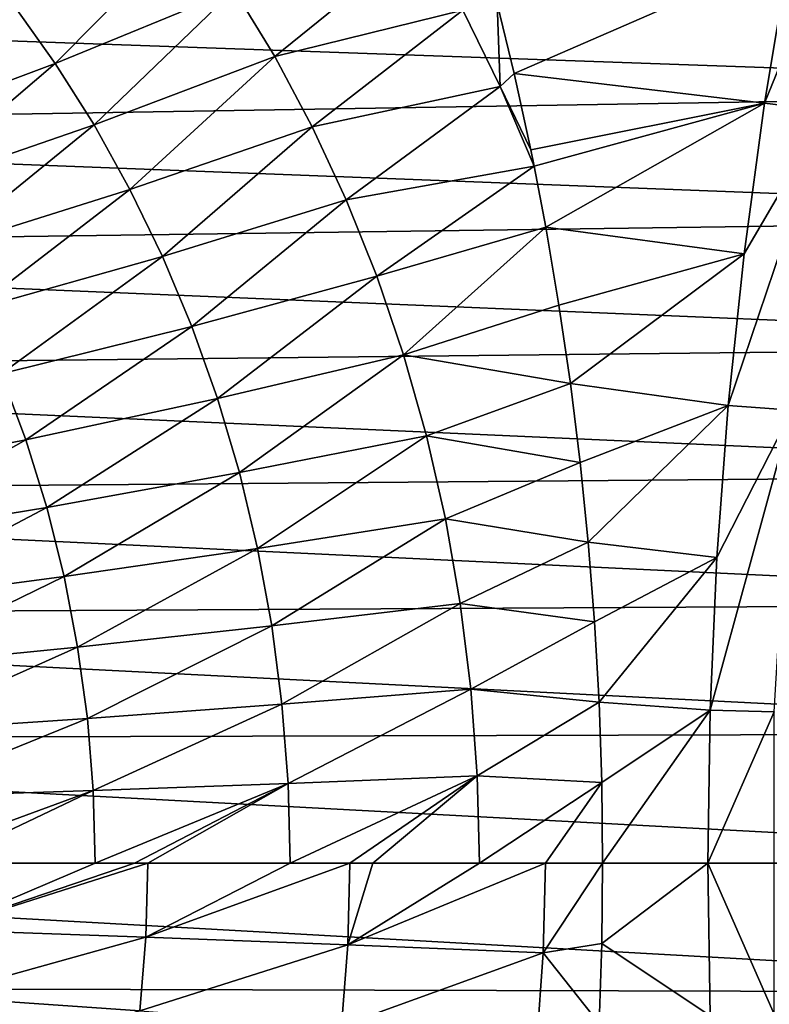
# Model space of a CAD drawing. Header units: metres. Extents: x -13 to 104, y -17 to 17.
# Tile 198 of 235: x 79.43 to 82.07, y -0.5 to 2.97. Entities that reach past the tile are written whole.
import ezdxf

# ---------------------------------------------------------------- set-up
doc = ezdxf.new("R2010")
doc.units = ezdxf.units.M
doc.layers.add('solid_508351', color=7, linetype='CONTINUOUS')

msp = doc.modelspace()

# ---------------------------------------------------------------- linework, layer by layer
at = {"layer": 'solid_508351'}
for points in [[(82.468994, 3.693727, 5.757688), (82.144279, 3.207254, 5.712948), (82.05661, 2.679214, 5.774331)], [(82.280289, 2.652354, 5.88982), (82.468994, 3.693727, 5.757688), (82.05661, 2.679214, 5.774331)], [(79.408417, 3.02597, 4.200063), (79.555359, 2.819485, 4.334504), (80.033104, 3.302094, 4.428873)], [(79.555359, 2.819485, 4.334504), (80.186516, 3.078651, 4.57881), (80.033104, 3.302094, 4.428873)], [(80.849777, 3.263972, 4.916176), (80.186516, 3.078651, 4.57881), (80.329506, 2.8431, 4.71981)], [(80.993073, 3.007261, 5.067076), (80.849777, 3.263972, 4.916176), (80.329506, 2.8431, 4.71981)], [(82.144279, 3.207254, 5.712948), (81.113869, 3.030156, 5.138114), (81.173378, 2.784042, 5.228103)], [(82.05661, 2.679214, 5.774331), (82.144279, 3.207254, 5.712948), (81.173378, 2.784042, 5.228103)], [(76.289734, 3.007985, -9.743343), (84.483902, 3.164907, 2.830661), (84.386536, 2.722419, 2.898836)], [(79.555359, 2.819485, 4.334504), (79.692299, 2.602337, 4.460857), (80.186516, 3.078651, 4.57881)], [(79.692299, 2.602337, 4.460857), (80.329506, 2.8431, 4.71981), (80.186516, 3.078651, 4.57881)], [(78.904762, 2.576239, 4.127687), (79.555359, 2.819485, 4.334504), (79.408417, 3.02597, 4.200063)], [(81.124802, 2.738085, 5.206933), (81.113869, 3.030156, 5.138114), (80.993073, 3.007261, 5.067076)], [(81.124802, 2.738085, 5.206933), (81.173378, 2.784042, 5.228103), (81.113869, 3.030156, 5.138114)], [(76.19754, 2.587369, -9.678789), (76.289734, 3.007985, -9.743343), (84.386536, 2.722419, 2.898836)], [(80.993073, 3.007261, 5.067076), (80.329506, 2.8431, 4.71981), (80.461349, 2.595951, 4.850911)], [(81.124802, 2.738085, 5.206933), (80.993073, 3.007261, 5.067076), (80.461349, 2.595951, 4.850911)], [(78.904762, 2.576239, 4.127687), (79.035629, 2.37616, 4.240215), (79.555359, 2.819485, 4.334504)], [(79.035629, 2.37616, 4.240215), (79.692299, 2.602337, 4.460857), (79.555359, 2.819485, 4.334504)], [(79.692299, 2.602337, 4.460857), (79.818558, 2.37497, 4.578287), (80.329506, 2.8431, 4.71981)], [(79.818558, 2.37497, 4.578287), (80.461349, 2.595951, 4.850911), (80.329506, 2.8431, 4.71981)], [(81.124802, 2.738085, 5.206933), (81.232231, 2.514163, 5.316971), (81.173378, 2.784042, 5.228103)], [(82.05661, 2.679214, 5.774331), (81.173378, 2.784042, 5.228103), (81.232231, 2.514163, 5.316971)], [(76.19754, 2.587369, -9.678789), (84.386536, 2.722419, 2.898836), (84.303879, 2.275495, 2.956711)], [(81.124802, 2.738085, 5.206933), (80.461349, 2.595951, 4.850911), (80.58136, 2.33786, 4.971172)], [(81.124802, 2.738085, 5.206933), (80.58136, 2.33786, 4.971172), (81.243874, 2.456926, 5.334534)], [(81.124802, 2.738085, 5.206933), (81.243874, 2.456926, 5.334534), (81.232231, 2.514163, 5.316971)], [(82.05661, 2.679214, 5.774331), (81.232231, 2.514163, 5.316971), (81.243874, 2.456926, 5.334534)], [(82.05661, 2.679214, 5.774331), (81.243874, 2.456926, 5.334534), (81.285027, 2.241899, 5.396579)], [(81.984734, 2.147633, 5.824664), (82.05661, 2.679214, 5.774331), (81.285027, 2.241899, 5.396579)], [(82.280289, 2.652354, 5.88982), (82.05661, 2.679214, 5.774331), (81.984734, 2.147633, 5.824664)], [(82.280289, 2.652354, 5.88982), (81.984734, 2.147633, 5.824664), (81.928726, 1.613213, 5.863881)], [(82.153931, 1.597019, 5.978296), (82.280289, 2.652354, 5.88982), (81.928726, 1.613213, 5.863881)], [(76.119278, 2.162567, -9.623989), (76.19754, 2.587369, -9.678789), (84.303879, 2.275495, 2.956711)], [(79.035629, 2.37616, 4.240215), (79.156273, 2.167199, 4.344718), (79.692299, 2.602337, 4.460857)], [(79.156273, 2.167199, 4.344718), (79.818558, 2.37497, 4.578287), (79.692299, 2.602337, 4.460857)], [(79.818558, 2.37497, 4.578287), (79.933487, 2.137949, 4.685969), (80.461349, 2.595951, 4.850911)], [(79.933487, 2.137949, 4.685969), (80.58136, 2.33786, 4.971172), (80.461349, 2.595951, 4.850911)], [(80.58136, 2.33786, 4.971172), (80.688896, 2.069618, 5.07969), (81.243874, 2.456926, 5.334534)], [(80.688896, 2.069618, 5.07969), (81.285027, 2.241899, 5.396579), (81.243874, 2.456926, 5.334534)], [(79.156273, 2.167199, 4.344718), (79.266098, 1.949841, 4.440491), (79.818558, 2.37497, 4.578287)], [(79.266098, 1.949841, 4.440491), (79.933487, 2.137949, 4.685969), (79.818558, 2.37497, 4.578287)], [(79.933487, 2.137949, 4.685969), (80.036469, 1.891963, 4.783113), (80.58136, 2.33786, 4.971172)], [(80.036469, 1.891963, 4.783113), (80.688896, 2.069618, 5.07969), (80.58136, 2.33786, 4.971172)], [(76.119278, 2.162567, -9.623989), (84.303879, 2.275495, 2.956711), (84.236069, 1.824862, 3.004193)], [(80.688896, 2.069618, 5.07969), (80.783363, 1.792154, 5.175621), (81.285027, 2.241899, 5.396579)], [(80.783363, 1.792154, 5.175621), (81.331772, 1.967156, 5.466991), (81.285027, 2.241899, 5.396579)], [(81.984734, 2.147633, 5.824664), (81.285027, 2.241899, 5.396579), (81.331772, 1.967156, 5.466991)], [(76.055077, 1.734267, -9.57903), (76.119278, 2.162567, -9.623989), (84.236069, 1.824862, 3.004193)], [(79.266098, 1.949841, 4.440491), (79.36451, 1.724677, 4.526851), (79.933487, 2.137949, 4.685969)], [(79.36451, 1.724677, 4.526851), (80.036469, 1.891963, 4.783113), (79.933487, 2.137949, 4.685969)], [(81.984734, 2.147633, 5.824664), (81.331772, 1.967156, 5.466991), (81.372398, 1.690452, 5.528103)], [(81.928726, 1.613213, 5.863881), (81.984734, 2.147633, 5.824664), (81.372398, 1.690452, 5.528103)], [(80.036469, 1.891963, 4.783113), (80.126938, 1.637824, 4.868976), (80.688896, 2.069618, 5.07969)], [(80.126938, 1.637824, 4.868976), (80.783363, 1.792154, 5.175621), (80.688896, 2.069618, 5.07969)], [(80.783363, 1.792154, 5.175621), (81.372398, 1.690452, 5.528103), (81.331772, 1.967156, 5.466991)], [(79.36451, 1.724677, 4.526851), (79.450966, 1.492406, 4.603153), (80.036469, 1.891963, 4.783113)], [(79.450966, 1.492406, 4.603153), (80.126938, 1.637824, 4.868976), (80.036469, 1.891963, 4.783113)], [(76.055077, 1.734267, -9.57903), (84.236069, 1.824862, 3.004193), (84.183212, 1.371255, 3.041203)], [(80.126938, 1.637824, 4.868976), (80.204384, 1.376454, 4.942874), (80.783363, 1.792154, 5.175621)], [(80.204384, 1.376454, 4.942874), (80.86422, 1.506523, 5.258191), (80.783363, 1.792154, 5.175621)], [(80.783363, 1.792154, 5.175621), (80.86422, 1.506523, 5.258191), (81.372398, 1.690452, 5.528103)], [(76.005028, 1.303161, -9.543987), (76.055077, 1.734267, -9.57903), (84.183212, 1.371255, 3.041203)], [(78.758072, 1.356465, 4.379184), (79.450966, 1.492406, 4.603153), (79.36451, 1.724677, 4.526851)], [(80.86422, 1.506523, 5.258191), (81.406883, 1.411716, 5.579942), (81.372398, 1.690452, 5.528103)], [(81.928726, 1.613213, 5.863881), (81.372398, 1.690452, 5.528103), (81.406883, 1.411716, 5.579942)], [(79.450966, 1.492406, 4.603153), (79.524986, 1.253826, 4.668807), (80.126938, 1.637824, 4.868976)], [(79.524986, 1.253826, 4.668807), (80.204384, 1.376454, 4.942874), (80.126938, 1.637824, 4.868976)], [(81.928726, 1.613213, 5.863881), (81.406883, 1.411716, 5.579942), (81.435158, 1.131502, 5.622416)], [(81.888664, 1.076661, 5.89193), (81.928726, 1.613213, 5.863881), (81.435158, 1.131502, 5.622416)], [(82.153931, 1.597019, 5.978296), (81.888664, 1.076661, 5.89193), (81.864609, 0.538687, 5.908774)], [(82.090584, 0.533277, 6.022652), (82.153931, 1.597019, 5.978296), (81.864609, 0.538687, 5.908774)], [(82.153931, 1.597019, 5.978296), (81.928726, 1.613213, 5.863881), (81.888664, 1.076661, 5.89193)], [(80.204384, 1.376454, 4.942874), (80.268364, 1.108884, 5.004204), (80.86422, 1.506523, 5.258191)], [(80.268364, 1.108884, 5.004204), (80.931015, 1.213898, 5.32672), (80.86422, 1.506523, 5.258191)], [(80.86422, 1.506523, 5.258191), (80.931015, 1.213898, 5.32672), (81.406883, 1.411716, 5.579942)], [(78.758072, 1.356465, 4.379184), (78.828667, 1.139114, 4.437054), (79.450966, 1.492406, 4.603153)], [(78.828667, 1.139114, 4.437054), (79.524986, 1.253826, 4.668807), (79.450966, 1.492406, 4.603153)], [(80.931015, 1.213898, 5.32672), (81.435158, 1.131502, 5.622416), (81.406883, 1.411716, 5.579942)], [(76.005028, 1.303161, -9.543987), (84.183212, 1.371255, 3.041203), (84.145393, 0.915413, 3.067683)], [(79.524986, 1.253826, 4.668807), (79.586151, 1.009828, 4.723286), (80.204384, 1.376454, 4.942874)], [(79.586151, 1.009828, 4.723286), (80.268364, 1.108884, 5.004204), (80.204384, 1.376454, 4.942874)], [(75.969223, 0.869947, -9.518916), (76.005028, 1.303161, -9.543987), (84.145393, 0.915413, 3.067683)], [(78.828667, 1.139114, 4.437054), (78.887009, 0.917114, 4.485055), (79.524986, 1.253826, 4.668807)], [(78.887009, 0.917114, 4.485055), (79.586151, 1.009828, 4.723286), (79.524986, 1.253826, 4.668807)], [(80.268364, 1.108884, 5.004204), (80.318512, 0.83623, 5.052454), (80.931015, 1.213898, 5.32672)], [(80.318512, 0.83623, 5.052454), (80.983353, 0.915548, 5.380632), (80.931015, 1.213898, 5.32672)], [(80.931015, 1.213898, 5.32672), (80.983353, 0.915548, 5.380632), (81.435158, 1.131502, 5.622416)], [(80.983353, 0.915548, 5.380632), (81.457199, 0.849802, 5.655516), (81.435158, 1.131502, 5.622416)], [(81.888664, 1.076661, 5.89193), (81.435158, 1.131502, 5.622416), (81.457199, 0.849802, 5.655516)], [(79.586151, 1.009828, 4.723286), (79.634087, 0.761381, 4.766142), (80.268364, 1.108884, 5.004204)], [(79.634087, 0.761381, 4.766142), (80.318512, 0.83623, 5.052454), (80.268364, 1.108884, 5.004204)], [(81.888664, 1.076661, 5.89193), (81.457199, 0.849802, 5.655516), (81.472977, 0.567178, 5.679189)], [(81.864609, 0.538687, 5.908774), (81.888664, 1.076661, 5.89193), (81.472977, 0.567178, 5.679189)], [(78.887009, 0.917114, 4.485055), (78.932747, 0.691292, 4.522807), (79.586151, 1.009828, 4.723286)], [(78.932747, 0.691292, 4.522807), (79.634087, 0.761381, 4.766142), (79.586151, 1.009828, 4.723286)], [(75.969223, 0.869947, -9.518916), (84.145393, 0.915413, 3.067683), (84.122681, 0.45808, 3.083588)], [(80.318512, 0.83623, 5.052454), (80.35453, 0.559692, 5.087214), (80.983353, 0.915548, 5.380632)], [(80.35453, 0.559692, 5.087214), (81.020943, 0.612833, 5.419468), (80.983353, 0.915548, 5.380632)], [(80.983353, 0.915548, 5.380632), (81.020943, 0.612833, 5.419468), (81.457199, 0.849802, 5.655516)], [(75.947716, 0.435326, -9.503857), (75.969223, 0.869947, -9.518916), (84.122681, 0.45808, 3.083588)], [(79.634087, 0.761381, 4.766142), (79.668533, 0.509529, 4.797015), (80.318512, 0.83623, 5.052454)], [(79.668533, 0.509529, 4.797015), (80.35453, 0.559692, 5.087214), (80.318512, 0.83623, 5.052454)], [(81.020943, 0.612833, 5.419468), (81.472977, 0.567178, 5.679189), (81.457199, 0.849802, 5.655516)], [(78.932747, 0.691292, 4.522807), (78.965607, 0.462539, 4.549999), (79.634087, 0.761381, 4.766142)], [(78.965607, 0.462539, 4.549999), (79.668533, 0.509529, 4.797015), (79.634087, 0.761381, 4.766142)], [(80.35453, 0.559692, 5.087214), (80.376213, 0.280513, 5.108187), (81.020943, 0.612833, 5.419468)], [(80.376213, 0.280513, 5.108187), (81.043571, 0.307158, 5.442899), (81.020943, 0.612833, 5.419468)], [(81.020943, 0.612833, 5.419468), (81.043571, 0.307158, 5.442899), (81.472977, 0.567178, 5.679189)], [(79.668533, 0.509529, 4.797015), (79.68927, 0.255356, 4.815645), (80.35453, 0.559692, 5.087214)], [(79.68927, 0.255356, 4.815645), (80.376213, 0.280513, 5.108187), (80.35453, 0.559692, 5.087214)], [(81.043571, 0.307158, 5.442899), (81.48243, 0.284052, 5.693389), (81.472977, 0.567178, 5.679189)], [(81.864609, 0.538687, 5.908774), (81.472977, 0.567178, 5.679189), (81.48243, 0.284052, 5.693389)], [(81.864609, 0.538687, 5.908774), (81.48243, 0.284052, 5.693389), (81.485611, 0, 5.698148)], [(81.856583, 0, 5.914392), (81.864609, 0.538687, 5.908774), (81.485611, 0, 5.698148)], [(82.090584, 0.533277, 6.022652), (81.864609, 0.538687, 5.908774), (81.856583, 0, 5.914392)], [(82.090584, -0.533272, 6.022652), (82.090584, 0.533277, 6.022652), (81.856583, 0, 5.914392)], [(78.965607, 0.462539, 4.549999), (78.985405, 0.231784, 4.566407), (79.668533, 0.509529, 4.797015)], [(78.985405, 0.231784, 4.566407), (79.68927, 0.255356, 4.815645), (79.668533, 0.509529, 4.797015)], [(75.947716, 0.435326, -9.503857), (84.122681, 0.45808, 3.083588), (84.115105, 0, 3.088892)], [(75.940544, 0, -9.498835), (75.947716, 0.435326, -9.503857), (84.115105, 0, 3.088892)], [(79.68927, 0.255356, 4.815645), (79.696198, 0.000001, 4.821871), (80.376213, 0.280513, 5.108187)], [(79.696198, 0.000001, 4.821871), (79.834229, 0.000001, 4.876755), (80.376213, 0.280513, 5.108187)], [(79.834229, 0.000001, 4.876755), (79.882004, 0.000001, 4.896214), (80.376213, 0.280513, 5.108187)], [(79.882004, 0.000001, 4.896214), (80.383453, 0.000001, 5.115197), (80.376213, 0.280513, 5.108187)], [(80.376213, 0.280513, 5.108187), (80.383453, 0.000001, 5.115197), (81.043571, 0.307158, 5.442899)], [(80.383453, 0.000001, 5.115197), (80.594269, 0.000001, 5.215545), (81.043571, 0.307158, 5.442899)], [(80.594269, 0.000001, 5.215545), (80.675728, 0.000001, 5.255677), (81.043571, 0.307158, 5.442899)], [(80.675728, 0.000001, 5.255677), (81.051125, 0.000001, 5.450729), (81.043571, 0.307158, 5.442899)], [(81.043571, 0.307158, 5.442899), (81.051125, 0.000001, 5.450729), (81.48243, 0.284052, 5.693389)], [(81.051125, 0.000001, 5.450729), (81.284271, 0.000002, 5.580509), (81.48243, 0.284052, 5.693389)], [(81.284271, 0.000002, 5.580509), (81.485611, 0, 5.698148), (81.48243, 0.284052, 5.693389)], [(78.985405, 0.231784, 4.566407), (78.992012, 0.000001, 4.571891), (79.68927, 0.255356, 4.815645)], [(78.992012, 0.000001, 4.571891), (79.150482, 0.000001, 4.623867), (79.68927, 0.255356, 4.815645)], [(79.150482, 0.000001, 4.623867), (79.696198, 0.000001, 4.821871), (79.68927, 0.255356, 4.815645)], [(75.940544, 0, -9.498835), (84.115105, 0, 3.088892), (84.122681, -0.45808, 3.083588)], [(75.947716, -0.435325, -9.503857), (75.940544, 0, -9.498835), (84.122681, -0.45808, 3.083588)], [(79.143806, -0.236119, 4.618235), (79.882004, 0.000001, 4.896214), (79.834229, 0.000001, 4.876755)], [(79.143806, -0.236119, 4.618235), (79.874977, -0.261165, 4.889788), (79.882004, 0.000001, 4.896214)], [(79.143806, -0.236119, 4.618235), (79.834229, 0.000001, 4.876755), (79.696198, 0.000001, 4.821871)], [(79.143806, -0.236119, 4.618235), (79.696198, 0.000001, 4.821871), (79.150482, 0.000001, 4.623867)], [(79.874977, -0.261165, 4.889788), (80.594269, 0.000001, 5.215545), (80.383453, 0.000001, 5.115197)], [(79.874977, -0.261165, 4.889788), (80.586899, -0.28795, 5.208279), (80.594269, 0.000001, 5.215545)], [(79.874977, -0.261165, 4.889788), (80.383453, 0.000001, 5.115197), (79.882004, 0.000001, 4.896214)], [(80.586899, -0.28795, 5.208279), (81.284271, 0.000002, 5.580509), (81.051125, 0.000001, 5.450729)], [(80.586899, -0.28795, 5.208279), (81.27655, -0.316362, 5.57236), (81.284271, 0.000002, 5.580509)], [(80.586899, -0.28795, 5.208279), (81.051125, 0.000001, 5.450729), (80.675728, 0.000001, 5.255677)], [(80.586899, -0.28795, 5.208279), (80.675728, 0.000001, 5.255677), (80.594269, 0.000001, 5.215545)], [(81.27655, -0.316362, 5.57236), (81.485611, 0, 5.698148), (81.284271, 0.000002, 5.580509)], [(81.856583, 0, 5.914392), (81.485611, 0, 5.698148), (81.482422, -0.283362, 5.693398)], [(81.864609, -0.538687, 5.908774), (81.856583, 0, 5.914392), (81.482422, -0.283362, 5.693398)], [(82.090584, -0.533272, 6.022652), (81.856583, 0, 5.914392), (81.864609, -0.538687, 5.908774)], [(81.27655, -0.316362, 5.57236), (81.482422, -0.283362, 5.693398), (81.485611, 0, 5.698148)], [(79.143806, -0.236119, 4.618235), (79.123787, -0.47116, 4.601382), (79.874977, -0.261165, 4.889788)], [(79.123787, -0.47116, 4.601382), (79.85392, -0.52109, 4.870559), (79.874977, -0.261165, 4.889788)], [(79.874977, -0.261165, 4.889788), (79.85392, -0.52109, 4.870559), (80.586899, -0.28795, 5.208279)], [(79.85392, -0.52109, 4.870559), (80.564796, -0.574503, 5.186534), (80.586899, -0.28795, 5.208279)], [(80.586899, -0.28795, 5.208279), (80.564796, -0.574503, 5.186534), (81.27655, -0.316362, 5.57236)], [(81.27655, -0.316362, 5.57236), (81.472946, -0.565768, 5.679224), (81.482422, -0.283362, 5.693398)], [(81.864609, -0.538687, 5.908774), (81.482422, -0.283362, 5.693398), (81.472946, -0.565768, 5.679224)], [(80.564796, -0.574503, 5.186534), (81.25341, -0.631174, 5.54797), (81.27655, -0.316362, 5.57236)], [(81.27655, -0.316362, 5.57236), (81.25341, -0.631174, 5.54797), (81.472946, -0.565768, 5.679224)], [(75.969223, -0.869947, -9.518916), (75.947716, -0.435325, -9.503857), (84.122681, -0.45808, 3.083588)], [(75.969223, -0.869947, -9.518916), (84.122681, -0.45808, 3.083588), (84.145393, -0.915413, 3.067683)], [(79.123787, -0.47116, 4.601382), (79.090546, -0.704114, 4.573452), (79.85392, -0.52109, 4.870559)]]:
    msp.add_3dface(points, dxfattribs=at)

doc.saveas('drawing.dxf')
